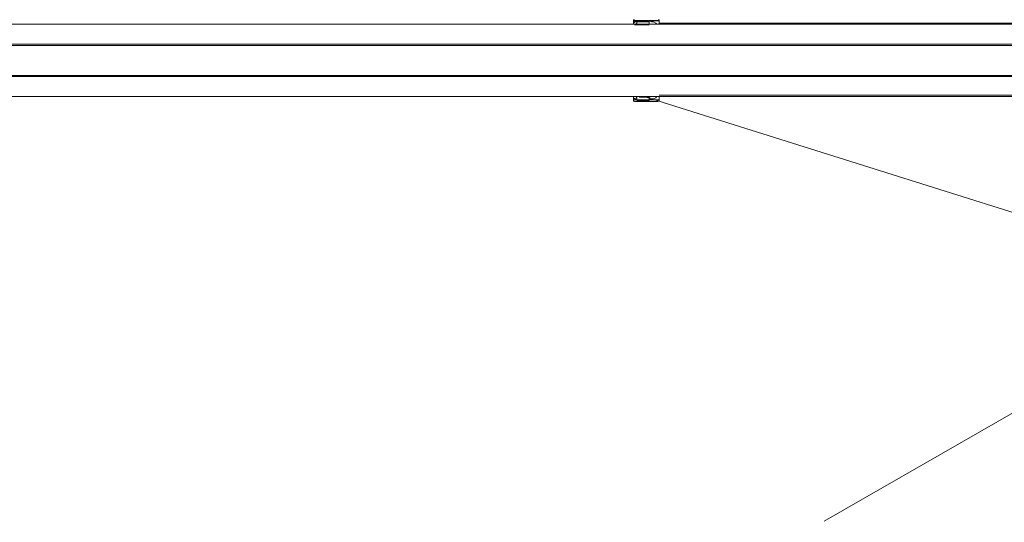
# Model space of a CAD drawing. Extents: x 44 to 177, y -263 to -14.
# Tile 46 of 256: x 116 to 132, y -224 to -216. Entities that reach past the tile are written whole.
import ezdxf

# ---------------------------------------------------------------- set-up
doc = ezdxf.new("R2010")
doc.units = 0
doc.header["$MEASUREMENT"] = 0
doc.layers.add('Livello 1', color=7, linetype='Continuous', lineweight=0)

# ---------------------------------------------------------------- blocks, each defined once
blk = doc.blocks.new('Block_0')
at = {"layer": 'Livello 1', "color": 250, "lineweight": 9, "true_color": 0x333333}
for points, knots in [([(90.728, -215.913), (90.728, -215.913), (91.599, -215.913), (91.599, -215.913), (91.599, -215.913), (92.507, -215.913), (92.507, -215.913), (92.507, -215.913), (93.435, -215.913), (93.435, -215.913), (93.435, -215.913), (94.381, -215.913), (94.381, -215.913), (94.381, -215.913), (95.346, -215.913), (95.346, -215.913), (95.346, -215.913), (96.349, -215.913), (96.349, -215.913), (96.349, -215.913), (97.353, -215.913), (97.353, -215.913), (97.353, -215.913), (98.394, -215.913), (98.394, -215.913), (98.394, -215.913), (99.434, -215.913), (99.434, -215.913), (99.434, -215.913), (100.513, -215.913), (100.513, -215.913), (100.513, -215.913), (101.592, -215.913), (101.592, -215.913), (101.592, -215.913), (102.69, -215.913), (102.69, -215.913), (102.69, -215.913), (103.807, -215.913), (103.807, -215.913), (103.807, -215.913), (104.923, -215.913), (104.923, -215.913), (104.923, -215.913), (106.059, -215.913), (106.059, -215.913), (106.059, -215.913), (107.213, -215.913), (107.213, -215.913), (107.213, -215.913), (108.368, -215.913), (108.368, -215.913), (108.368, -215.913), (109.541, -215.913), (109.541, -215.913), (109.541, -215.913), (110.715, -215.913), (110.715, -215.913), (110.715, -215.913), (111.888, -215.913), (111.888, -215.913), (111.888, -215.913), (113.08, -215.913), (113.08, -215.913), (113.08, -215.913), (114.254, -215.913), (114.254, -215.913), (114.254, -215.913), (115.446, -215.913), (115.446, -215.913), (115.446, -215.913), (116.639, -215.913), (116.639, -215.913), (116.639, -215.913), (117.812, -215.913), (117.812, -215.913), (117.812, -215.913), (119.004, -215.913), (119.004, -215.913), (119.004, -215.913), (120.178, -215.913), (120.178, -215.913), (120.178, -215.913), (121.37, -215.913), (121.37, -215.913), (121.37, -215.913), (122.544, -215.913), (122.544, -215.913), (122.544, -215.913), (123.698, -215.913), (123.698, -215.913), (123.698, -215.913), (124.853, -215.913), (124.853, -215.913), (124.853, -215.913), (126.007, -215.913), (126.007, -215.913), (126.007, -215.913), (127.143, -215.913), (127.143, -215.913), (127.143, -215.913), (128.278, -215.913), (128.278, -215.913), (128.278, -215.913), (129.376, -215.913), (129.376, -215.913), (129.376, -215.913), (130.493, -215.913), (130.493, -215.913), (130.493, -215.913), (131.572, -215.913), (131.572, -215.913), (131.572, -215.913), (132.631, -215.913), (132.631, -215.913), (132.631, -215.913), (133.691, -215.913), (133.691, -215.913), (133.691, -215.913), (134.713, -215.913), (134.713, -215.913), (134.713, -215.913), (135.735, -215.913), (135.735, -215.913), (135.735, -215.913), (136.72, -215.913), (136.72, -215.913), (136.72, -215.913), (137.704, -215.913), (137.704, -215.913), (137.704, -215.913), (138.65, -215.913), (138.65, -215.913), (138.65, -215.913), (139.577, -215.913), (139.577, -215.913), (139.577, -215.913), (140.467, -215.913), (140.467, -215.913), (140.467, -215.913), (141.338, -215.913), (141.338, -215.913)], [0, 0, 0, 0, 1, 1, 1, 2, 2, 2, 3, 3, 3, 4, 4, 4, 5, 5, 5, 6, 6, 6, 7, 7, 7, 8, 8, 8, 9, 9, 9, 10, 10, 10, 11, 11, 11, 12, 12, 12, 13, 13, 13, 14, 14, 14, 15, 15, 15, 16, 16, 16, 17, 17, 17, 18, 18, 18, 19, 19, 19, 20, 20, 20, 21, 21, 21, 22, 22, 22, 23, 23, 23, 24, 24, 24, 25, 25, 25, 26, 26, 26, 27, 27, 27, 28, 28, 28, 29, 29, 29, 30, 30, 30, 31, 31, 31, 32, 32, 32, 33, 33, 33, 34, 34, 34, 35, 35, 35, 36, 36, 36, 37, 37, 37, 38, 38, 38, 39, 39, 39, 40, 40, 40, 41, 41, 41, 42, 42, 42, 43, 43, 43, 44, 44, 44, 45, 45, 45, 46, 46, 46, 47, 47, 47, 47]), ([(141.357, -215.913), (141.357, -215.913), (140.486, -215.913), (140.486, -215.913), (140.486, -215.913), (139.577, -215.913), (139.577, -215.913), (139.577, -215.913), (138.65, -215.913), (138.65, -215.913), (138.65, -215.913), (137.704, -215.913), (137.704, -215.913), (137.704, -215.913), (136.739, -215.913), (136.739, -215.913), (136.739, -215.913), (135.735, -215.913), (135.735, -215.913), (135.735, -215.913), (134.732, -215.913), (134.732, -215.913), (134.732, -215.913), (133.691, -215.913), (133.691, -215.913), (133.691, -215.913), (132.65, -215.913), (132.65, -215.913), (132.65, -215.913), (131.572, -215.913), (131.572, -215.913), (131.572, -215.913), (130.493, -215.913), (130.493, -215.913), (130.493, -215.913), (129.395, -215.913), (129.395, -215.913), (129.395, -215.913), (128.278, -215.913), (128.278, -215.913), (128.278, -215.913), (127.143, -215.913), (127.143, -215.913), (127.143, -215.913), (126.007, -215.913), (126.007, -215.913), (126.007, -215.913), (124.872, -215.913), (124.872, -215.913), (124.872, -215.913), (123.698, -215.913), (123.698, -215.913), (123.698, -215.913), (122.544, -215.913), (122.544, -215.913), (122.544, -215.913), (121.37, -215.913), (121.37, -215.913), (121.37, -215.913), (120.178, -215.913), (120.178, -215.913), (120.178, -215.913), (119.004, -215.913), (119.004, -215.913), (119.004, -215.913), (117.812, -215.913), (117.812, -215.913), (117.812, -215.913), (116.639, -215.913), (116.639, -215.913), (116.639, -215.913), (115.446, -215.913), (115.446, -215.913), (115.446, -215.913), (114.254, -215.913), (114.254, -215.913), (114.254, -215.913), (113.062, -215.913), (113.062, -215.913), (113.062, -215.913), (111.888, -215.913), (111.888, -215.913), (111.888, -215.913), (110.715, -215.913), (110.715, -215.913), (110.715, -215.913), (109.541, -215.913), (109.541, -215.913), (109.541, -215.913), (108.368, -215.913), (108.368, -215.913), (108.368, -215.913), (107.213, -215.913), (107.213, -215.913), (107.213, -215.913), (106.059, -215.913), (106.059, -215.913), (106.059, -215.913), (104.923, -215.913), (104.923, -215.913), (104.923, -215.913), (103.807, -215.913), (103.807, -215.913), (103.807, -215.913), (102.69, -215.913), (102.69, -215.913), (102.69, -215.913), (101.592, -215.913), (101.592, -215.913), (101.592, -215.913), (100.494, -215.913), (100.494, -215.913), (100.494, -215.913), (99.434, -215.913), (99.434, -215.913), (99.434, -215.913), (98.375, -215.913), (98.375, -215.913), (98.375, -215.913), (97.353, -215.913), (97.353, -215.913), (97.353, -215.913), (96.331, -215.913), (96.331, -215.913), (96.331, -215.913), (95.346, -215.913), (95.346, -215.913), (95.346, -215.913), (94.362, -215.913), (94.362, -215.913), (94.362, -215.913), (93.416, -215.913), (93.416, -215.913), (93.416, -215.913), (92.488, -215.913), (92.488, -215.913), (92.488, -215.913), (91.599, -215.913), (91.599, -215.913), (91.599, -215.913), (90.728, -215.913), (90.728, -215.913)], [0, 0, 0, 0, 1, 1, 1, 2, 2, 2, 3, 3, 3, 4, 4, 4, 5, 5, 5, 6, 6, 6, 7, 7, 7, 8, 8, 8, 9, 9, 9, 10, 10, 10, 11, 11, 11, 12, 12, 12, 13, 13, 13, 14, 14, 14, 15, 15, 15, 16, 16, 16, 17, 17, 17, 18, 18, 18, 19, 19, 19, 20, 20, 20, 21, 21, 21, 22, 22, 22, 23, 23, 23, 24, 24, 24, 25, 25, 25, 26, 26, 26, 27, 27, 27, 28, 28, 28, 29, 29, 29, 30, 30, 30, 31, 31, 31, 32, 32, 32, 33, 33, 33, 34, 34, 34, 35, 35, 35, 36, 36, 36, 37, 37, 37, 38, 38, 38, 39, 39, 39, 40, 40, 40, 41, 41, 41, 42, 42, 42, 43, 43, 43, 44, 44, 44, 45, 45, 45, 46, 46, 46, 47, 47, 47, 47]), ([(126.08, -215.837), (126.08, -215.837), (126.08, -215.837), (126.08, -215.837), (126.08, -215.837), (126.061, -215.837), (126.061, -215.837), (126.061, -215.837), (126.061, -215.856), (126.061, -215.856)], [0, 0, 0, 0, 1, 1, 1, 2, 2, 2, 3, 3, 3, 3]), ([(126.213, -215.856), (126.213, -215.856), (126.137, -215.856), (126.137, -215.856), (126.137, -215.856), (126.081, -215.856), (126.081, -215.856), (126.081, -215.856), (126.062, -215.856), (126.062, -215.856)], [0, 0, 0, 0, 1, 1, 1, 2, 2, 2, 3, 3, 3, 3]), ([(126.062, -215.913), (126.062, -215.913), (126.062, -215.913), (126.062, -215.913), (126.062, -215.913), (126.062, -215.894), (126.062, -215.894), (126.062, -215.894), (126.081, -215.875), (126.081, -215.875), (126.081, -215.875), (126.1, -215.875), (126.1, -215.875), (126.1, -215.875), (126.119, -215.856), (126.119, -215.856)], [0, 0, 0, 0, 1, 1, 1, 2, 2, 2, 3, 3, 3, 4, 4, 4, 5, 5, 5, 5]), ([(126.079, -215.852), (126.079, -215.852), (126.079, -215.852), (126.079, -215.852), (126.079, -215.852), (126.098, -215.852), (126.098, -215.852), (126.098, -215.852), (126.155, -215.852), (126.155, -215.852), (126.155, -215.852), (126.23, -215.852), (126.23, -215.852)], [0, 0, 0, 0, 1, 1, 1, 2, 2, 2, 3, 3, 3, 4, 4, 4, 4]), ([(126.155, -215.927), (126.155, -215.927), (126.155, -215.927), (126.155, -215.927), (126.155, -215.927), (126.117, -215.927), (126.117, -215.927), (126.117, -215.927), (126.079, -215.927), (126.079, -215.927)], [0, 0, 0, 0, 1, 1, 1, 2, 2, 2, 3, 3, 3, 3]), ([(126.098, -215.927), (126.098, -215.927), (126.117, -215.927), (126.117, -215.927), (126.117, -215.927), (126.136, -215.927), (126.136, -215.927), (126.136, -215.927), (126.155, -215.927), (126.155, -215.927)], [0, 0, 0, 0, 1, 1, 1, 2, 2, 2, 3, 3, 3, 3]), ([(126.119, -215.856), (126.119, -215.856), (126.119, -215.875), (126.119, -215.875), (126.119, -215.875), (126.119, -215.894), (126.119, -215.894), (126.119, -215.894), (126.1, -215.913), (126.1, -215.913)], [0, 0, 0, 0, 1, 1, 1, 2, 2, 2, 3, 3, 3, 3]), ([(126.117, -215.871), (126.117, -215.871), (126.136, -215.871), (126.136, -215.871), (126.136, -215.871), (126.193, -215.871), (126.193, -215.871), (126.193, -215.871), (126.249, -215.871), (126.249, -215.871), (126.249, -215.871), (126.306, -215.871), (126.306, -215.871), (126.306, -215.871), (126.325, -215.871), (126.325, -215.871)], [0, 0, 0, 0, 1, 1, 1, 2, 2, 2, 3, 3, 3, 4, 4, 4, 5, 5, 5, 5]), ([(126.155, -215.927), (126.155, -215.927), (126.174, -215.927), (126.174, -215.927), (126.174, -215.927), (126.212, -215.927), (126.212, -215.927), (126.212, -215.927), (126.249, -215.927), (126.249, -215.927)], [0, 0, 0, 0, 1, 1, 1, 2, 2, 2, 3, 3, 3, 3]), ([(126.249, -215.927), (126.249, -215.927), (126.249, -215.927), (126.249, -215.927), (126.249, -215.927), (126.212, -215.927), (126.212, -215.927), (126.212, -215.927), (126.174, -215.927), (126.174, -215.927), (126.174, -215.927), (126.155, -215.927), (126.155, -215.927)], [0, 0, 0, 0, 1, 1, 1, 2, 2, 2, 3, 3, 3, 4, 4, 4, 4]), ([(126.497, -215.856), (126.497, -215.856), (126.478, -215.856), (126.478, -215.856), (126.478, -215.856), (126.44, -215.856), (126.44, -215.856), (126.44, -215.856), (126.384, -215.856), (126.384, -215.856), (126.384, -215.856), (126.308, -215.856), (126.308, -215.856), (126.308, -215.856), (126.213, -215.856), (126.213, -215.856)], [0, 0, 0, 0, 1, 1, 1, 2, 2, 2, 3, 3, 3, 4, 4, 4, 5, 5, 5, 5]), ([(126.23, -215.852), (126.23, -215.852), (126.287, -215.852), (126.287, -215.852), (126.287, -215.852), (126.363, -215.852), (126.363, -215.852), (126.363, -215.852), (126.42, -215.852), (126.42, -215.852), (126.42, -215.852), (126.458, -215.852), (126.458, -215.852), (126.458, -215.852), (126.477, -215.852), (126.477, -215.852)], [0, 0, 0, 0, 1, 1, 1, 2, 2, 2, 3, 3, 3, 4, 4, 4, 5, 5, 5, 5]), ([(126.249, -215.927), (126.249, -215.927), (126.249, -215.927), (126.249, -215.927), (126.249, -215.927), (126.268, -215.927), (126.268, -215.927), (126.268, -215.927), (126.306, -215.927), (126.306, -215.927), (126.306, -215.927), (126.325, -215.927), (126.325, -215.927)], [0, 0, 0, 0, 1, 1, 1, 2, 2, 2, 3, 3, 3, 4, 4, 4, 4]), ([(126.325, -215.927), (126.325, -215.927), (126.325, -215.927), (126.325, -215.927), (126.325, -215.927), (126.287, -215.927), (126.287, -215.927), (126.287, -215.927), (126.268, -215.927), (126.268, -215.927), (126.268, -215.927), (126.249, -215.927), (126.249, -215.927)], [0, 0, 0, 0, 1, 1, 1, 2, 2, 2, 3, 3, 3, 4, 4, 4, 4]), ([(126.327, -215.913), (126.327, -215.913), (126.327, -215.913), (126.327, -215.913), (126.327, -215.913), (126.327, -215.894), (126.327, -215.894), (126.327, -215.894), (126.327, -215.875), (126.327, -215.875), (126.327, -215.875), (126.327, -215.856), (126.327, -215.856)], [0, 0, 0, 0, 1, 1, 1, 2, 2, 2, 3, 3, 3, 4, 4, 4, 4]), ([(126.327, -215.856), (126.327, -215.856), (126.365, -215.875), (126.365, -215.875), (126.365, -215.875), (126.403, -215.875), (126.403, -215.875), (126.403, -215.875), (126.44, -215.894), (126.44, -215.894), (126.44, -215.894), (126.459, -215.913), (126.459, -215.913)], [0, 0, 0, 0, 1, 1, 1, 2, 2, 2, 3, 3, 3, 4, 4, 4, 4]), ([(126.346, -215.913), (126.346, -215.913), (126.346, -215.913), (126.346, -215.913), (126.346, -215.913), (126.327, -215.913), (126.327, -215.913)], [0, 0, 0, 0, 1, 1, 1, 2, 2, 2, 2]), ([(126.497, -215.856), (126.497, -215.856), (126.497, -215.856), (126.497, -215.856), (126.497, -215.856), (126.497, -215.837), (126.497, -215.837), (126.497, -215.837), (126.478, -215.837), (126.478, -215.837)], [0, 0, 0, 0, 1, 1, 1, 2, 2, 2, 3, 3, 3, 3]), ([(141.433, -215.894), (141.433, -215.894), (140.789, -215.894), (140.789, -215.894), (140.789, -215.894), (139.898, -215.894), (139.898, -215.894), (139.898, -215.894), (138.988, -215.894), (138.988, -215.894), (138.988, -215.894), (138.06, -215.894), (138.06, -215.894), (138.06, -215.894), (137.093, -215.894), (137.093, -215.894), (137.093, -215.894), (136.126, -215.894), (136.126, -215.894), (136.126, -215.894), (135.122, -215.894), (135.122, -215.894), (135.122, -215.894), (134.098, -215.894), (134.098, -215.894), (134.098, -215.894), (133.056, -215.894), (133.056, -215.894), (133.056, -215.894), (131.994, -215.894), (131.994, -215.894), (131.994, -215.894), (130.933, -215.894), (130.933, -215.894), (130.933, -215.894), (129.834, -215.894), (129.834, -215.894), (129.834, -215.894), (128.734, -215.894), (128.734, -215.894), (128.734, -215.894), (127.635, -215.894), (127.635, -215.894), (127.635, -215.894), (126.498, -215.894), (126.498, -215.894)], [0, 0, 0, 0, 1, 1, 1, 2, 2, 2, 3, 3, 3, 4, 4, 4, 5, 5, 5, 6, 6, 6, 7, 7, 7, 8, 8, 8, 9, 9, 9, 10, 10, 10, 11, 11, 11, 12, 12, 12, 13, 13, 13, 14, 14, 14, 15, 15, 15, 15]), ([(89.971, -216.254), (89.971, -216.254), (90.861, -216.254), (90.861, -216.254), (90.861, -216.254), (91.769, -216.254), (91.769, -216.254), (91.769, -216.254), (92.697, -216.254), (92.697, -216.254), (92.697, -216.254), (93.643, -216.254), (93.643, -216.254), (93.643, -216.254), (94.627, -216.254), (94.627, -216.254), (94.627, -216.254), (95.63, -216.254), (95.63, -216.254), (95.63, -216.254), (96.652, -216.254), (96.652, -216.254), (96.652, -216.254), (97.674, -216.254), (97.674, -216.254), (97.674, -216.254), (98.734, -216.254), (98.734, -216.254), (98.734, -216.254), (99.813, -216.254), (99.813, -216.254), (99.813, -216.254), (100.911, -216.254), (100.911, -216.254), (100.911, -216.254), (102.008, -216.254), (102.008, -216.254), (102.008, -216.254), (103.125, -216.254), (103.125, -216.254), (103.125, -216.254), (104.261, -216.254), (104.261, -216.254), (104.261, -216.254), (105.396, -216.254), (105.396, -216.254), (105.396, -216.254), (106.551, -216.254), (106.551, -216.254), (106.551, -216.254), (107.724, -216.254), (107.724, -216.254), (107.724, -216.254), (108.898, -216.254), (108.898, -216.254), (108.898, -216.254), (110.071, -216.254), (110.071, -216.254), (110.071, -216.254), (111.264, -216.254), (111.264, -216.254), (111.264, -216.254), (112.456, -216.254), (112.456, -216.254), (112.456, -216.254), (113.648, -216.254), (113.648, -216.254), (113.648, -216.254), (114.841, -216.254), (114.841, -216.254), (114.841, -216.254), (116.033, -216.254), (116.033, -216.254), (116.033, -216.254), (117.225, -216.254), (117.225, -216.254), (117.225, -216.254), (118.437, -216.254), (118.437, -216.254), (118.437, -216.254), (119.629, -216.254), (119.629, -216.254), (119.629, -216.254), (120.821, -216.254), (120.821, -216.254), (120.821, -216.254), (121.995, -216.254), (121.995, -216.254), (121.995, -216.254), (123.187, -216.254), (123.187, -216.254), (123.187, -216.254), (124.361, -216.254), (124.361, -216.254), (124.361, -216.254), (125.515, -216.254), (125.515, -216.254), (125.515, -216.254), (126.67, -216.254), (126.67, -216.254), (126.67, -216.254), (127.824, -216.254), (127.824, -216.254), (127.824, -216.254), (128.941, -216.254), (128.941, -216.254), (128.941, -216.254), (130.076, -216.254), (130.076, -216.254), (130.076, -216.254), (131.174, -216.254), (131.174, -216.254), (131.174, -216.254), (132.272, -216.254), (132.272, -216.254), (132.272, -216.254), (133.332, -216.254), (133.332, -216.254), (133.332, -216.254), (134.392, -216.254), (134.392, -216.254), (134.392, -216.254), (135.433, -216.254), (135.433, -216.254), (135.433, -216.254), (136.455, -216.254), (136.455, -216.254), (136.455, -216.254), (137.458, -216.254), (137.458, -216.254), (137.458, -216.254), (138.423, -216.254), (138.423, -216.254), (138.423, -216.254), (139.388, -216.254), (139.388, -216.254), (139.388, -216.254), (140.316, -216.254), (140.316, -216.254), (140.316, -216.254), (141.224, -216.254), (141.224, -216.254), (141.224, -216.254), (142.095, -216.254), (142.095, -216.254)], [0, 0, 0, 0, 1, 1, 1, 2, 2, 2, 3, 3, 3, 4, 4, 4, 5, 5, 5, 6, 6, 6, 7, 7, 7, 8, 8, 8, 9, 9, 9, 10, 10, 10, 11, 11, 11, 12, 12, 12, 13, 13, 13, 14, 14, 14, 15, 15, 15, 16, 16, 16, 17, 17, 17, 18, 18, 18, 19, 19, 19, 20, 20, 20, 21, 21, 21, 22, 22, 22, 23, 23, 23, 24, 24, 24, 25, 25, 25, 26, 26, 26, 27, 27, 27, 28, 28, 28, 29, 29, 29, 30, 30, 30, 31, 31, 31, 32, 32, 32, 33, 33, 33, 34, 34, 34, 35, 35, 35, 36, 36, 36, 37, 37, 37, 38, 38, 38, 39, 39, 39, 40, 40, 40, 41, 41, 41, 42, 42, 42, 43, 43, 43, 44, 44, 44, 45, 45, 45, 46, 46, 46, 47, 47, 47, 48, 48, 48, 48]), ([(142.114, -216.273), (142.114, -216.273), (141.224, -216.273), (141.224, -216.273), (141.224, -216.273), (140.316, -216.273), (140.316, -216.273), (140.316, -216.273), (139.388, -216.273), (139.388, -216.273), (139.388, -216.273), (138.442, -216.273), (138.442, -216.273), (138.442, -216.273), (137.458, -216.273), (137.458, -216.273), (137.458, -216.273), (136.455, -216.273), (136.455, -216.273), (136.455, -216.273), (135.433, -216.273), (135.433, -216.273), (135.433, -216.273), (134.392, -216.273), (134.392, -216.273), (134.392, -216.273), (133.351, -216.273), (133.351, -216.273), (133.351, -216.273), (132.272, -216.273), (132.272, -216.273), (132.272, -216.273), (131.174, -216.273), (131.174, -216.273), (131.174, -216.273), (130.076, -216.273), (130.076, -216.273), (130.076, -216.273), (128.96, -216.273), (128.96, -216.273), (128.96, -216.273), (127.824, -216.273), (127.824, -216.273), (127.824, -216.273), (126.67, -216.273), (126.67, -216.273), (126.67, -216.273), (125.515, -216.273), (125.515, -216.273), (125.515, -216.273), (124.361, -216.273), (124.361, -216.273), (124.361, -216.273), (123.187, -216.273), (123.187, -216.273), (123.187, -216.273), (121.995, -216.273), (121.995, -216.273), (121.995, -216.273), (120.821, -216.273), (120.821, -216.273), (120.821, -216.273), (119.629, -216.273), (119.629, -216.273), (119.629, -216.273), (118.437, -216.273), (118.437, -216.273), (118.437, -216.273), (117.244, -216.273), (117.244, -216.273), (117.244, -216.273), (116.033, -216.273), (116.033, -216.273), (116.033, -216.273), (114.841, -216.273), (114.841, -216.273), (114.841, -216.273), (113.648, -216.273), (113.648, -216.273), (113.648, -216.273), (112.456, -216.273), (112.456, -216.273), (112.456, -216.273), (111.264, -216.273), (111.264, -216.273), (111.264, -216.273), (110.071, -216.273), (110.071, -216.273), (110.071, -216.273), (108.898, -216.273), (108.898, -216.273), (108.898, -216.273), (107.724, -216.273), (107.724, -216.273), (107.724, -216.273), (106.551, -216.273), (106.551, -216.273), (106.551, -216.273), (105.396, -216.273), (105.396, -216.273), (105.396, -216.273), (104.261, -216.273), (104.261, -216.273), (104.261, -216.273), (103.125, -216.273), (103.125, -216.273), (103.125, -216.273), (102.008, -216.273), (102.008, -216.273), (102.008, -216.273), (100.892, -216.273), (100.892, -216.273), (100.892, -216.273), (99.813, -216.273), (99.813, -216.273), (99.813, -216.273), (98.734, -216.273), (98.734, -216.273), (98.734, -216.273), (97.674, -216.273), (97.674, -216.273), (97.674, -216.273), (96.633, -216.273), (96.633, -216.273), (96.633, -216.273), (95.611, -216.273), (95.611, -216.273), (95.611, -216.273), (94.627, -216.273), (94.627, -216.273), (94.627, -216.273), (93.643, -216.273), (93.643, -216.273), (93.643, -216.273), (92.678, -216.273), (92.678, -216.273), (92.678, -216.273), (91.75, -216.273), (91.75, -216.273), (91.75, -216.273), (90.842, -216.273), (90.842, -216.273), (90.842, -216.273), (89.971, -216.273), (89.971, -216.273)], [0, 0, 0, 0, 1, 1, 1, 2, 2, 2, 3, 3, 3, 4, 4, 4, 5, 5, 5, 6, 6, 6, 7, 7, 7, 8, 8, 8, 9, 9, 9, 10, 10, 10, 11, 11, 11, 12, 12, 12, 13, 13, 13, 14, 14, 14, 15, 15, 15, 16, 16, 16, 17, 17, 17, 18, 18, 18, 19, 19, 19, 20, 20, 20, 21, 21, 21, 22, 22, 22, 23, 23, 23, 24, 24, 24, 25, 25, 25, 26, 26, 26, 27, 27, 27, 28, 28, 28, 29, 29, 29, 30, 30, 30, 31, 31, 31, 32, 32, 32, 33, 33, 33, 34, 34, 34, 35, 35, 35, 36, 36, 36, 37, 37, 37, 38, 38, 38, 39, 39, 39, 40, 40, 40, 41, 41, 41, 42, 42, 42, 43, 43, 43, 44, 44, 44, 45, 45, 45, 46, 46, 46, 47, 47, 47, 48, 48, 48, 48]), ([(89.971, -216.784), (89.971, -216.784), (90.842, -216.784), (90.842, -216.784), (90.842, -216.784), (91.75, -216.784), (91.75, -216.784), (91.75, -216.784), (92.678, -216.784), (92.678, -216.784), (92.678, -216.784), (93.643, -216.784), (93.643, -216.784), (93.643, -216.784), (94.627, -216.784), (94.627, -216.784), (94.627, -216.784), (95.611, -216.784), (95.611, -216.784), (95.611, -216.784), (96.633, -216.784), (96.633, -216.784), (96.633, -216.784), (97.674, -216.784), (97.674, -216.784), (97.674, -216.784), (98.734, -216.784), (98.734, -216.784), (98.734, -216.784), (99.813, -216.784), (99.813, -216.784), (99.813, -216.784), (100.892, -216.784), (100.892, -216.784), (100.892, -216.784), (102.008, -216.784), (102.008, -216.784), (102.008, -216.784), (103.125, -216.784), (103.125, -216.784), (103.125, -216.784), (104.261, -216.784), (104.261, -216.784), (104.261, -216.784), (105.396, -216.784), (105.396, -216.784), (105.396, -216.784), (106.551, -216.784), (106.551, -216.784), (106.551, -216.784), (107.724, -216.784), (107.724, -216.784), (107.724, -216.784), (108.898, -216.784), (108.898, -216.784), (108.898, -216.784), (110.071, -216.784), (110.071, -216.784), (110.071, -216.784), (111.264, -216.784), (111.264, -216.784), (111.264, -216.784), (112.456, -216.784), (112.456, -216.784), (112.456, -216.784), (113.648, -216.784), (113.648, -216.784), (113.648, -216.784), (114.841, -216.784), (114.841, -216.784), (114.841, -216.784), (116.033, -216.784), (116.033, -216.784), (116.033, -216.784), (117.244, -216.784), (117.244, -216.784), (117.244, -216.784), (118.437, -216.784), (118.437, -216.784), (118.437, -216.784), (119.629, -216.784), (119.629, -216.784), (119.629, -216.784), (120.821, -216.784), (120.821, -216.784), (120.821, -216.784), (121.995, -216.784), (121.995, -216.784), (121.995, -216.784), (123.187, -216.784), (123.187, -216.784), (123.187, -216.784), (124.361, -216.784), (124.361, -216.784), (124.361, -216.784), (125.515, -216.784), (125.515, -216.784), (125.515, -216.784), (126.67, -216.784), (126.67, -216.784), (126.67, -216.784), (127.824, -216.784), (127.824, -216.784), (127.824, -216.784), (128.96, -216.784), (128.96, -216.784), (128.96, -216.784), (130.076, -216.784), (130.076, -216.784), (130.076, -216.784), (131.174, -216.784), (131.174, -216.784), (131.174, -216.784), (132.272, -216.784), (132.272, -216.784), (132.272, -216.784), (133.351, -216.784), (133.351, -216.784), (133.351, -216.784), (134.392, -216.784), (134.392, -216.784), (134.392, -216.784), (135.433, -216.784), (135.433, -216.784), (135.433, -216.784), (136.455, -216.784), (136.455, -216.784), (136.455, -216.784), (137.458, -216.784), (137.458, -216.784), (137.458, -216.784), (138.442, -216.784), (138.442, -216.784), (138.442, -216.784), (139.388, -216.784), (139.388, -216.784), (139.388, -216.784), (140.316, -216.784), (140.316, -216.784), (140.316, -216.784), (141.224, -216.784), (141.224, -216.784), (141.224, -216.784), (142.114, -216.784), (142.114, -216.784)], [0, 0, 0, 0, 1, 1, 1, 2, 2, 2, 3, 3, 3, 4, 4, 4, 5, 5, 5, 6, 6, 6, 7, 7, 7, 8, 8, 8, 9, 9, 9, 10, 10, 10, 11, 11, 11, 12, 12, 12, 13, 13, 13, 14, 14, 14, 15, 15, 15, 16, 16, 16, 17, 17, 17, 18, 18, 18, 19, 19, 19, 20, 20, 20, 21, 21, 21, 22, 22, 22, 23, 23, 23, 24, 24, 24, 25, 25, 25, 26, 26, 26, 27, 27, 27, 28, 28, 28, 29, 29, 29, 30, 30, 30, 31, 31, 31, 32, 32, 32, 33, 33, 33, 34, 34, 34, 35, 35, 35, 36, 36, 36, 37, 37, 37, 38, 38, 38, 39, 39, 39, 40, 40, 40, 41, 41, 41, 42, 42, 42, 43, 43, 43, 44, 44, 44, 45, 45, 45, 46, 46, 46, 47, 47, 47, 48, 48, 48, 48]), ([(142.095, -216.803), (142.095, -216.803), (141.224, -216.803), (141.224, -216.803), (141.224, -216.803), (140.316, -216.803), (140.316, -216.803), (140.316, -216.803), (139.388, -216.803), (139.388, -216.803), (139.388, -216.803), (138.423, -216.803), (138.423, -216.803), (138.423, -216.803), (137.458, -216.803), (137.458, -216.803), (137.458, -216.803), (136.455, -216.803), (136.455, -216.803), (136.455, -216.803), (135.433, -216.803), (135.433, -216.803), (135.433, -216.803), (134.392, -216.803), (134.392, -216.803), (134.392, -216.803), (133.332, -216.803), (133.332, -216.803), (133.332, -216.803), (132.272, -216.803), (132.272, -216.803), (132.272, -216.803), (131.174, -216.803), (131.174, -216.803), (131.174, -216.803), (130.076, -216.803), (130.076, -216.803), (130.076, -216.803), (128.941, -216.803), (128.941, -216.803), (128.941, -216.803), (127.824, -216.803), (127.824, -216.803), (127.824, -216.803), (126.67, -216.803), (126.67, -216.803), (126.67, -216.803), (125.515, -216.803), (125.515, -216.803), (125.515, -216.803), (124.361, -216.803), (124.361, -216.803), (124.361, -216.803), (123.187, -216.803), (123.187, -216.803), (123.187, -216.803), (121.995, -216.803), (121.995, -216.803), (121.995, -216.803), (120.821, -216.803), (120.821, -216.803), (120.821, -216.803), (119.629, -216.803), (119.629, -216.803), (119.629, -216.803), (118.437, -216.803), (118.437, -216.803), (118.437, -216.803), (117.225, -216.803), (117.225, -216.803), (117.225, -216.803), (116.033, -216.803), (116.033, -216.803), (116.033, -216.803), (114.841, -216.803), (114.841, -216.803), (114.841, -216.803), (113.648, -216.803), (113.648, -216.803), (113.648, -216.803), (112.456, -216.803), (112.456, -216.803), (112.456, -216.803), (111.264, -216.803), (111.264, -216.803), (111.264, -216.803), (110.071, -216.803), (110.071, -216.803), (110.071, -216.803), (108.898, -216.803), (108.898, -216.803), (108.898, -216.803), (107.724, -216.803), (107.724, -216.803), (107.724, -216.803), (106.551, -216.803), (106.551, -216.803), (106.551, -216.803), (105.396, -216.803), (105.396, -216.803), (105.396, -216.803), (104.261, -216.803), (104.261, -216.803), (104.261, -216.803), (103.125, -216.803), (103.125, -216.803), (103.125, -216.803), (102.008, -216.803), (102.008, -216.803), (102.008, -216.803), (100.911, -216.803), (100.911, -216.803), (100.911, -216.803), (99.813, -216.803), (99.813, -216.803), (99.813, -216.803), (98.734, -216.803), (98.734, -216.803), (98.734, -216.803), (97.674, -216.803), (97.674, -216.803), (97.674, -216.803), (96.652, -216.803), (96.652, -216.803), (96.652, -216.803), (95.63, -216.803), (95.63, -216.803), (95.63, -216.803), (94.627, -216.803), (94.627, -216.803), (94.627, -216.803), (93.643, -216.803), (93.643, -216.803), (93.643, -216.803), (92.697, -216.803), (92.697, -216.803), (92.697, -216.803), (91.769, -216.803), (91.769, -216.803), (91.769, -216.803), (90.861, -216.803), (90.861, -216.803), (90.861, -216.803), (89.971, -216.803), (89.971, -216.803)], [0, 0, 0, 0, 1, 1, 1, 2, 2, 2, 3, 3, 3, 4, 4, 4, 5, 5, 5, 6, 6, 6, 7, 7, 7, 8, 8, 8, 9, 9, 9, 10, 10, 10, 11, 11, 11, 12, 12, 12, 13, 13, 13, 14, 14, 14, 15, 15, 15, 16, 16, 16, 17, 17, 17, 18, 18, 18, 19, 19, 19, 20, 20, 20, 21, 21, 21, 22, 22, 22, 23, 23, 23, 24, 24, 24, 25, 25, 25, 26, 26, 26, 27, 27, 27, 28, 28, 28, 29, 29, 29, 30, 30, 30, 31, 31, 31, 32, 32, 32, 33, 33, 33, 34, 34, 34, 35, 35, 35, 36, 36, 36, 37, 37, 37, 38, 38, 38, 39, 39, 39, 40, 40, 40, 41, 41, 41, 42, 42, 42, 43, 43, 43, 44, 44, 44, 45, 45, 45, 46, 46, 46, 47, 47, 47, 48, 48, 48, 48]), ([(90.728, -217.143), (90.728, -217.143), (91.599, -217.143), (91.599, -217.143), (91.599, -217.143), (92.488, -217.143), (92.488, -217.143), (92.488, -217.143), (93.416, -217.143), (93.416, -217.143), (93.416, -217.143), (94.362, -217.143), (94.362, -217.143), (94.362, -217.143), (95.346, -217.143), (95.346, -217.143), (95.346, -217.143), (96.331, -217.143), (96.331, -217.143), (96.331, -217.143), (97.353, -217.143), (97.353, -217.143), (97.353, -217.143), (98.375, -217.143), (98.375, -217.143), (98.375, -217.143), (99.434, -217.143), (99.434, -217.143), (99.434, -217.143), (100.494, -217.143), (100.494, -217.143), (100.494, -217.143), (101.592, -217.143), (101.592, -217.143), (101.592, -217.143), (102.69, -217.143), (102.69, -217.143), (102.69, -217.143), (103.807, -217.143), (103.807, -217.143), (103.807, -217.143), (104.923, -217.143), (104.923, -217.143), (104.923, -217.143), (106.059, -217.143), (106.059, -217.143), (106.059, -217.143), (107.213, -217.143), (107.213, -217.143), (107.213, -217.143), (108.368, -217.143), (108.368, -217.143), (108.368, -217.143), (109.541, -217.143), (109.541, -217.143), (109.541, -217.143), (110.715, -217.143), (110.715, -217.143), (110.715, -217.143), (111.888, -217.143), (111.888, -217.143), (111.888, -217.143), (113.062, -217.143), (113.062, -217.143), (113.062, -217.143), (114.254, -217.143), (114.254, -217.143), (114.254, -217.143), (115.446, -217.143), (115.446, -217.143), (115.446, -217.143), (116.639, -217.143), (116.639, -217.143), (116.639, -217.143), (117.812, -217.143), (117.812, -217.143), (117.812, -217.143), (119.004, -217.143), (119.004, -217.143), (119.004, -217.143), (120.178, -217.143), (120.178, -217.143), (120.178, -217.143), (121.37, -217.143), (121.37, -217.143), (121.37, -217.143), (122.544, -217.143), (122.544, -217.143), (122.544, -217.143), (123.698, -217.143), (123.698, -217.143), (123.698, -217.143), (124.872, -217.143), (124.872, -217.143), (124.872, -217.143), (126.007, -217.143), (126.007, -217.143), (126.007, -217.143), (127.143, -217.143), (127.143, -217.143), (127.143, -217.143), (128.278, -217.143), (128.278, -217.143), (128.278, -217.143), (129.395, -217.143), (129.395, -217.143), (129.395, -217.143), (130.493, -217.143), (130.493, -217.143), (130.493, -217.143), (131.572, -217.143), (131.572, -217.143), (131.572, -217.143), (132.65, -217.143), (132.65, -217.143), (132.65, -217.143), (133.691, -217.143), (133.691, -217.143), (133.691, -217.143), (134.732, -217.143), (134.732, -217.143), (134.732, -217.143), (135.735, -217.143), (135.735, -217.143), (135.735, -217.143), (136.739, -217.143), (136.739, -217.143), (136.739, -217.143), (137.704, -217.143), (137.704, -217.143), (137.704, -217.143), (138.65, -217.143), (138.65, -217.143), (138.65, -217.143), (139.577, -217.143), (139.577, -217.143), (139.577, -217.143), (140.486, -217.143), (140.486, -217.143), (140.486, -217.143), (141.357, -217.143), (141.357, -217.143)], [0, 0, 0, 0, 1, 1, 1, 2, 2, 2, 3, 3, 3, 4, 4, 4, 5, 5, 5, 6, 6, 6, 7, 7, 7, 8, 8, 8, 9, 9, 9, 10, 10, 10, 11, 11, 11, 12, 12, 12, 13, 13, 13, 14, 14, 14, 15, 15, 15, 16, 16, 16, 17, 17, 17, 18, 18, 18, 19, 19, 19, 20, 20, 20, 21, 21, 21, 22, 22, 22, 23, 23, 23, 24, 24, 24, 25, 25, 25, 26, 26, 26, 27, 27, 27, 28, 28, 28, 29, 29, 29, 30, 30, 30, 31, 31, 31, 32, 32, 32, 33, 33, 33, 34, 34, 34, 35, 35, 35, 36, 36, 36, 37, 37, 37, 38, 38, 38, 39, 39, 39, 40, 40, 40, 41, 41, 41, 42, 42, 42, 43, 43, 43, 44, 44, 44, 45, 45, 45, 46, 46, 46, 47, 47, 47, 47]), ([(126.061, -217.143), (126.061, -217.143), (126.061, -217.143), (126.061, -217.143), (126.061, -217.143), (126.08, -217.143), (126.08, -217.143)], [0, 0, 0, 0, 1, 1, 1, 2, 2, 2, 2]), ([(126.119, -217.2), (126.119, -217.2), (126.1, -217.181), (126.1, -217.181), (126.1, -217.181), (126.081, -217.181), (126.081, -217.181), (126.081, -217.181), (126.062, -217.162), (126.062, -217.162), (126.062, -217.162), (126.062, -217.143), (126.062, -217.143)], [0, 0, 0, 0, 1, 1, 1, 2, 2, 2, 3, 3, 3, 4, 4, 4, 4]), ([(126.081, -217.143), (126.081, -217.143), (126.081, -217.143), (126.081, -217.143), (126.081, -217.143), (126.1, -217.143), (126.1, -217.143), (126.1, -217.143), (126.119, -217.162), (126.119, -217.162), (126.119, -217.162), (126.119, -217.181), (126.119, -217.181), (126.119, -217.181), (126.119, -217.2), (126.119, -217.2)], [0, 0, 0, 0, 1, 1, 1, 2, 2, 2, 3, 3, 3, 4, 4, 4, 5, 5, 5, 5]), ([(126.156, -217.143), (126.156, -217.143), (126.156, -217.143), (126.156, -217.143), (126.156, -217.143), (126.137, -217.143), (126.137, -217.143), (126.137, -217.143), (126.119, -217.143), (126.119, -217.143), (126.119, -217.143), (126.1, -217.143), (126.1, -217.143)], [0, 0, 0, 0, 1, 1, 1, 2, 2, 2, 3, 3, 3, 4, 4, 4, 4]), ([(126.249, -217.152), (126.249, -217.152), (126.249, -217.152), (126.249, -217.152), (126.249, -217.152), (126.212, -217.152), (126.212, -217.152), (126.212, -217.152), (126.174, -217.152), (126.174, -217.152), (126.174, -217.152), (126.155, -217.152), (126.155, -217.152)], [0, 0, 0, 0, 1, 1, 1, 2, 2, 2, 3, 3, 3, 4, 4, 4, 4]), ([(126.155, -217.152), (126.155, -217.152), (126.174, -217.152), (126.174, -217.152), (126.174, -217.152), (126.212, -217.152), (126.212, -217.152), (126.212, -217.152), (126.23, -217.152), (126.23, -217.152), (126.23, -217.152), (126.249, -217.152), (126.249, -217.152)], [0, 0, 0, 0, 1, 1, 1, 2, 2, 2, 3, 3, 3, 4, 4, 4, 4]), ([(126.344, -217.152), (126.344, -217.152), (126.306, -217.152), (126.306, -217.152), (126.306, -217.152), (126.268, -217.152), (126.268, -217.152), (126.268, -217.152), (126.249, -217.152), (126.249, -217.152)], [0, 0, 0, 0, 1, 1, 1, 2, 2, 2, 3, 3, 3, 3]), ([(126.251, -217.143), (126.251, -217.143), (126.251, -217.143), (126.251, -217.143), (126.251, -217.143), (126.27, -217.143), (126.27, -217.143), (126.27, -217.143), (126.289, -217.143), (126.289, -217.143), (126.289, -217.143), (126.308, -217.143), (126.308, -217.143)], [0, 0, 0, 0, 1, 1, 1, 2, 2, 2, 3, 3, 3, 4, 4, 4, 4]), ([(126.325, -217.152), (126.325, -217.152), (126.325, -217.152), (126.325, -217.152), (126.325, -217.152), (126.344, -217.152), (126.344, -217.152)], [0, 0, 0, 0, 1, 1, 1, 2, 2, 2, 2]), ([(126.325, -217.209), (126.325, -217.209), (126.325, -217.19), (126.325, -217.19), (126.325, -217.19), (126.325, -217.171), (126.325, -217.171), (126.325, -217.171), (126.325, -217.152), (126.325, -217.152), (126.325, -217.152), (126.344, -217.152), (126.344, -217.152)], [0, 0, 0, 0, 1, 1, 1, 2, 2, 2, 3, 3, 3, 4, 4, 4, 4]), ([(126.459, -217.143), (126.459, -217.143), (126.459, -217.143), (126.459, -217.143), (126.459, -217.143), (126.44, -217.162), (126.44, -217.162), (126.44, -217.162), (126.403, -217.181), (126.403, -217.181), (126.403, -217.181), (126.365, -217.181), (126.365, -217.181), (126.365, -217.181), (126.327, -217.2), (126.327, -217.2)], [0, 0, 0, 0, 1, 1, 1, 2, 2, 2, 3, 3, 3, 4, 4, 4, 5, 5, 5, 5]), ([(126.498, -217.121), (126.498, -217.121), (127.635, -217.121), (127.635, -217.121), (127.635, -217.121), (128.734, -217.121), (128.734, -217.121), (128.734, -217.121), (129.834, -217.121), (129.834, -217.121), (129.834, -217.121), (130.933, -217.121), (130.933, -217.121), (130.933, -217.121), (131.994, -217.121), (131.994, -217.121), (131.994, -217.121), (133.056, -217.121), (133.056, -217.121), (133.056, -217.121), (134.098, -217.121), (134.098, -217.121), (134.098, -217.121), (135.122, -217.121), (135.122, -217.121), (135.122, -217.121), (136.126, -217.121), (136.126, -217.121), (136.126, -217.121), (137.093, -217.121), (137.093, -217.121), (137.093, -217.121), (138.06, -217.121), (138.06, -217.121), (138.06, -217.121), (138.988, -217.121), (138.988, -217.121), (138.988, -217.121), (139.898, -217.121), (139.898, -217.121), (139.898, -217.121), (140.789, -217.121), (140.789, -217.121), (140.789, -217.121), (141.433, -217.121), (141.433, -217.121)], [0, 0, 0, 0, 1, 1, 1, 2, 2, 2, 3, 3, 3, 4, 4, 4, 5, 5, 5, 6, 6, 6, 7, 7, 7, 8, 8, 8, 9, 9, 9, 10, 10, 10, 11, 11, 11, 12, 12, 12, 13, 13, 13, 14, 14, 14, 15, 15, 15, 15]), ([(126.061, -217.199), (126.061, -217.199), (126.061, -217.199), (126.061, -217.199), (126.061, -217.199), (126.061, -217.218), (126.061, -217.218), (126.061, -217.218), (126.08, -217.218), (126.08, -217.218)], [0, 0, 0, 0, 1, 1, 1, 2, 2, 2, 3, 3, 3, 3]), ([(126.062, -217.2), (126.062, -217.2), (126.062, -217.2), (126.062, -217.2), (126.062, -217.2), (126.081, -217.2), (126.081, -217.2), (126.081, -217.2), (126.137, -217.2), (126.137, -217.2), (126.137, -217.2), (126.213, -217.2), (126.213, -217.2)], [0, 0, 0, 0, 1, 1, 1, 2, 2, 2, 3, 3, 3, 4, 4, 4, 4]), ([(126.23, -217.228), (126.23, -217.228), (126.155, -217.228), (126.155, -217.228), (126.155, -217.228), (126.098, -217.228), (126.098, -217.228), (126.098, -217.228), (126.079, -217.228), (126.079, -217.228)], [0, 0, 0, 0, 1, 1, 1, 2, 2, 2, 3, 3, 3, 3]), ([(126.325, -217.209), (126.325, -217.209), (126.325, -217.209), (126.325, -217.209), (126.325, -217.209), (126.249, -217.209), (126.249, -217.209), (126.249, -217.209), (126.193, -217.209), (126.193, -217.209), (126.193, -217.209), (126.136, -217.209), (126.136, -217.209), (126.136, -217.209), (126.117, -217.209), (126.117, -217.209)], [0, 0, 0, 0, 1, 1, 1, 2, 2, 2, 3, 3, 3, 4, 4, 4, 5, 5, 5, 5]), ([(126.213, -217.2), (126.213, -217.2), (126.308, -217.2), (126.308, -217.2), (126.308, -217.2), (126.384, -217.2), (126.384, -217.2), (126.384, -217.2), (126.44, -217.2), (126.44, -217.2), (126.44, -217.2), (126.478, -217.2), (126.478, -217.2), (126.478, -217.2), (126.497, -217.2), (126.497, -217.2)], [0, 0, 0, 0, 1, 1, 1, 2, 2, 2, 3, 3, 3, 4, 4, 4, 5, 5, 5, 5]), ([(126.477, -217.228), (126.477, -217.228), (126.458, -217.228), (126.458, -217.228), (126.458, -217.228), (126.42, -217.228), (126.42, -217.228), (126.42, -217.228), (126.363, -217.228), (126.363, -217.228), (126.363, -217.228), (126.287, -217.228), (126.287, -217.228), (126.287, -217.228), (126.23, -217.228), (126.23, -217.228)], [0, 0, 0, 0, 1, 1, 1, 2, 2, 2, 3, 3, 3, 4, 4, 4, 5, 5, 5, 5]), ([(126.478, -217.218), (126.478, -217.218), (126.478, -217.218), (126.478, -217.218), (126.478, -217.218), (126.497, -217.218), (126.497, -217.218), (126.497, -217.218), (126.497, -217.199), (126.497, -217.199)], [0, 0, 0, 0, 1, 1, 1, 2, 2, 2, 3, 3, 3, 3])]:
    blk.add_open_spline(points, degree=3, knots=knots, dxfattribs=at)
for points in [[(126.061, -215.913), (126.061, -215.913), (125.171, -215.913), (125.171, -215.913)], [(126.061, -215.856), (126.061, -215.856), (126.061, -215.913), (126.061, -215.913)], [(126.08, -215.913), (126.08, -215.913), (126.061, -215.913), (126.061, -215.913)], [(126.345, -215.913), (126.345, -215.913), (126.326, -215.913), (126.326, -215.913)], [(126.459, -215.913), (126.459, -215.913), (126.345, -215.913), (126.345, -215.913)], [(126.497, -215.913), (126.497, -215.913), (126.497, -215.856), (126.497, -215.856)], [(125.171, -217.143), (125.171, -217.143), (126.061, -217.143), (126.061, -217.143)], [(126.061, -217.143), (126.061, -217.143), (126.061, -217.199), (126.061, -217.199)], [(126.08, -217.143), (126.08, -217.143), (126.099, -217.143), (126.099, -217.143)], [(126.257, -217.149), (126.257, -217.149), (149.224, -224.368), (149.224, -224.368)], [(126.345, -217.143), (126.345, -217.143), (126.459, -217.143), (126.459, -217.143)], [(126.497, -217.199), (126.497, -217.199), (126.497, -217.143), (126.497, -217.143)], [(141.743, -217.209), (141.743, -217.209), (129.299, -224.349), (129.299, -224.349)]]:
    blk.add_open_spline(points, degree=3, dxfattribs=at)

msp = doc.modelspace()

# ---------------------------------------------------------------- block references
at = {"layer": 'Livello 1'}
msp.add_blockref('Block_0', (0, 0), dxfattribs=at)

doc.saveas('drawing.dxf')
